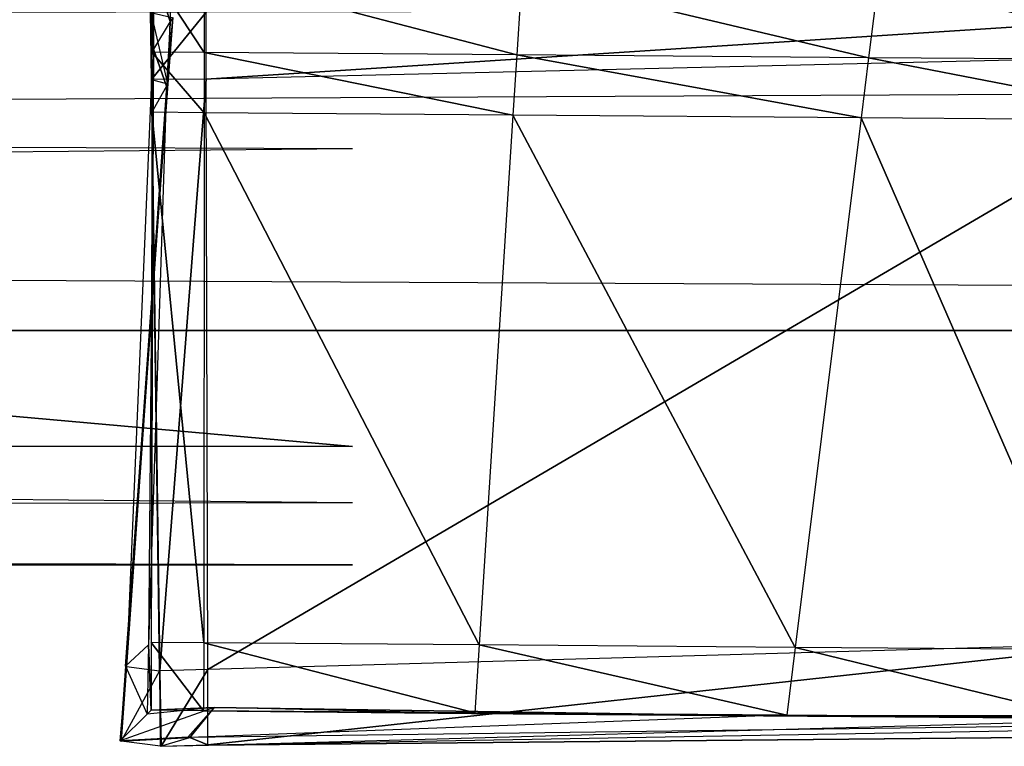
# Model space of a CAD drawing. Extents: x 0 to 0.356, y -0.372 to 0.
# Tile 19 of 32: x 0.28799 to 0.29377, y -0.37244 to -0.36817. Entities that reach past the tile are written whole.
import ezdxf

# ---------------------------------------------------------------- set-up
doc = ezdxf.new("R2010")
doc.units = 0
for name, color, linetype in [('L0_GRIFF_N_A714__2___REPLACEMTF', 7, 'CONTINUOUS'), ('L18_FRONTO_N_A714__0___REPLACEM', 7, 'CONTINUOUS'), ('L19_GRIFFO_N_A714__2___REPLACEM', 7, 'CONTINUOUS'), ('L1_GRIFF_N_A714__1___REPLACEMTF', 7, 'CONTINUOUS'), ('L20_GRIFFO_N_A714__1___REPLACEM', 7, 'CONTINUOUS'), ('L3_FRONTU_N_A714__0___REPLACEMT', 7, 'CONTINUOUS')]:
    doc.layers.add(name, color=color, linetype=linetype)

msp = doc.modelspace()

# ---------------------------------------------------------------- linework, layer by layer
at = {"layer": 'L0_GRIFF_N_A714__2___REPLACEMTF', "color": 254}
for points, invisible_edges in [([(0.288776, -0.367882, 0.490985), (0.288875, -0.368184, 0.494617), (0.288874, -0.367722, 0.494459), (0.288776, -0.367882, 0.490985)], 14), ([(0.288889, -0.368162, 0.495079), (0.288874, -0.367722, 0.494459), (0.288875, -0.368184, 0.494617), (0.288889, -0.368162, 0.495079)], 13), ([(0.288766, -0.367898, 0.490629), (0.288776, -0.368347, 0.491153), (0.288776, -0.367882, 0.490985), (0.288766, -0.367898, 0.490629)], 14), ([(0.288776, -0.368347, 0.491153), (0.288766, -0.367898, 0.490629), (0.288766, -0.368364, 0.4908), (0.288776, -0.368347, 0.491153)], 13), ([(0.288766, -0.367898, 0.490629), (0.289073, -0.368366, 0.490836), (0.288766, -0.368364, 0.4908), (0.288766, -0.367898, 0.490629)], 13), ([(0.289073, -0.368366, 0.490836), (0.288766, -0.367898, 0.490629), (0.289073, -0.3679, 0.490665), (0.289073, -0.368366, 0.490836)], 14), ([(0.288875, -0.368184, 0.494617), (0.288776, -0.367882, 0.490985), (0.288776, -0.368347, 0.491153), (0.288875, -0.368184, 0.494617)], 13), ([(0.289073, -0.3679, 0.490665), (0.290909, -0.36838, 0.491049), (0.289073, -0.368366, 0.490836), (0.289073, -0.3679, 0.490665)], 13), ([(0.290909, -0.36838, 0.491049), (0.289073, -0.3679, 0.490665), (0.290939, -0.367915, 0.490881), (0.290909, -0.36838, 0.491049)], 14), ([(0.290939, -0.367915, 0.490881), (0.292975, -0.368398, 0.491624), (0.290909, -0.36838, 0.491049), (0.290939, -0.367915, 0.490881)], 13), ([(0.292975, -0.368398, 0.491624), (0.290939, -0.367915, 0.490881), (0.293033, -0.367932, 0.491464), (0.292975, -0.368398, 0.491624)], 14), ([(0.293033, -0.367932, 0.491464), (0.294922, -0.368411, 0.492505), (0.292975, -0.368398, 0.491624), (0.293033, -0.367932, 0.491464)], 13), ([(0.294922, -0.368411, 0.492505), (0.293033, -0.367932, 0.491464), (0.295006, -0.367946, 0.492357), (0.294922, -0.368411, 0.492505)], 14), ([(0.288764, -0.368525, 0.517014), (0.289085, -0.36813, 0.517014), (0.288758, -0.36813, 0.517014), (0.288764, -0.368525, 0.517014)], 13), ([(0.28876, -0.368131, 0.516696), (0.288764, -0.368525, 0.517014), (0.288758, -0.36813, 0.517014), (0.28876, -0.368131, 0.516696)], 14), ([(0.28876, -0.368131, 0.516696), (0.288885, -0.368161, 0.495662), (0.288858, -0.36855, 0.495671), (0.28876, -0.368131, 0.516696)], 14), ([(0.28876, -0.368131, 0.516696), (0.288858, -0.36855, 0.495671), (0.288765, -0.368526, 0.516695), (0.28876, -0.368131, 0.516696)], 14), ([(0.288764, -0.368525, 0.517014), (0.28876, -0.368131, 0.516696), (0.288765, -0.368526, 0.516695), (0.288764, -0.368525, 0.517014)], 13), ([(0.289085, -0.36813, 0.517014), (0.288764, -0.368525, 0.517014), (0.289086, -0.368524, 0.517014), (0.289085, -0.36813, 0.517014)], 14), ([(0.289086, -0.368524, 0.517014), (0.295321, -0.36812, 0.517014), (0.289085, -0.36813, 0.517014), (0.289086, -0.368524, 0.517014)], 13), ([(0.295321, -0.36812, 0.517014), (0.289086, -0.368524, 0.517014), (0.295257, -0.368377, 0.517014), (0.295321, -0.36812, 0.517014)], 14), ([(0.288776, -0.368347, 0.491153), (0.288853, -0.368564, 0.494752), (0.288875, -0.368184, 0.494617), (0.288776, -0.368347, 0.491153)], 14), ([(0.28886, -0.368551, 0.495088), (0.288875, -0.368184, 0.494617), (0.288853, -0.368564, 0.494752), (0.28886, -0.368551, 0.495088)], 13), ([(0.288889, -0.368162, 0.495079), (0.288858, -0.36855, 0.495671), (0.288885, -0.368161, 0.495662), (0.288889, -0.368162, 0.495079)], 14), ([(0.288858, -0.36855, 0.495671), (0.288889, -0.368162, 0.495079), (0.28886, -0.368551, 0.495088), (0.288858, -0.36855, 0.495671)], 13), ([(0.288875, -0.368184, 0.494617), (0.28886, -0.368551, 0.495088), (0.288889, -0.368162, 0.495079), (0.288875, -0.368184, 0.494617)], 14), ([(0.288766, -0.368364, 0.4908), (0.288774, -0.368704, 0.491281), (0.288776, -0.368347, 0.491153), (0.288766, -0.368364, 0.4908)], 14), ([(0.288774, -0.368704, 0.491281), (0.288766, -0.368364, 0.4908), (0.288766, -0.368718, 0.49093), (0.288774, -0.368704, 0.491281)], 13), ([(0.288766, -0.368364, 0.4908), (0.289073, -0.36872, 0.490966), (0.288766, -0.368718, 0.49093), (0.288766, -0.368364, 0.4908)], 13), ([(0.289073, -0.36872, 0.490966), (0.288766, -0.368364, 0.4908), (0.289073, -0.368366, 0.490836), (0.289073, -0.36872, 0.490966)], 14), ([(0.288853, -0.368564, 0.494752), (0.288776, -0.368347, 0.491153), (0.288774, -0.368704, 0.491281), (0.288853, -0.368564, 0.494752)], 13), ([(0.289073, -0.368366, 0.490836), (0.290886, -0.368734, 0.491176), (0.289073, -0.36872, 0.490966), (0.289073, -0.368366, 0.490836)], 13), ([(0.290886, -0.368734, 0.491176), (0.289073, -0.368366, 0.490836), (0.290909, -0.36838, 0.491049), (0.290886, -0.368734, 0.491176)], 14), ([(0.289095, -0.371989, 0.517014), (0.295257, -0.368377, 0.517014), (0.289086, -0.368524, 0.517014), (0.289095, -0.371989, 0.517014)], 13), ([(0.295257, -0.368377, 0.517014), (0.289095, -0.371989, 0.517014), (0.29454, -0.371838, 0.517014), (0.295257, -0.368377, 0.517014)], 14), ([(0.290909, -0.36838, 0.491049), (0.292931, -0.368751, 0.491745), (0.290886, -0.368734, 0.491176), (0.290909, -0.36838, 0.491049)], 13), ([(0.292931, -0.368751, 0.491745), (0.290909, -0.36838, 0.491049), (0.292975, -0.368398, 0.491624), (0.292931, -0.368751, 0.491745)], 14), ([(0.292975, -0.368398, 0.491624), (0.294858, -0.368765, 0.492617), (0.292931, -0.368751, 0.491745), (0.292975, -0.368398, 0.491624)], 13), ([(0.294858, -0.368765, 0.492617), (0.292975, -0.368398, 0.491624), (0.294922, -0.368411, 0.492505), (0.294858, -0.368765, 0.492617)], 14), ([(0.288765, -0.368526, 0.516695), (0.288858, -0.36855, 0.495671), (0.288617, -0.371972, 0.495673), (0.288765, -0.368526, 0.516695)], 14), ([(0.288765, -0.368526, 0.516695), (0.288617, -0.371972, 0.495673), (0.288811, -0.371997, 0.516678), (0.288765, -0.368526, 0.516695)], 14), ([(0.288814, -0.371997, 0.517014), (0.289086, -0.368524, 0.517014), (0.288764, -0.368525, 0.517014), (0.288814, -0.371997, 0.517014)], 13), ([(0.288764, -0.368525, 0.517014), (0.288811, -0.371997, 0.516678), (0.288814, -0.371997, 0.517014), (0.288764, -0.368525, 0.517014)], 13), ([(0.288811, -0.371997, 0.516678), (0.288764, -0.368525, 0.517014), (0.288765, -0.368526, 0.516695), (0.288811, -0.371997, 0.516678)], 14), ([(0.289086, -0.368524, 0.517014), (0.288814, -0.371997, 0.517014), (0.289095, -0.371989, 0.517014), (0.289086, -0.368524, 0.517014)], 14), ([(0.288858, -0.36855, 0.495671), (0.288612, -0.371971, 0.495175), (0.288617, -0.371972, 0.495673), (0.288858, -0.36855, 0.495671)], 13), ([(0.288612, -0.371971, 0.495175), (0.288858, -0.36855, 0.495671), (0.28886, -0.368551, 0.495088), (0.288612, -0.371971, 0.495175)], 14), ([(0.28886, -0.368551, 0.495088), (0.288853, -0.368564, 0.494752), (0.288612, -0.371971, 0.495175), (0.28886, -0.368551, 0.495088)], 14), ([(0.288853, -0.368564, 0.494752), (0.288747, -0.371846, 0.492412), (0.288612, -0.371971, 0.495175), (0.288853, -0.368564, 0.494752)], 14), ([(0.288853, -0.368564, 0.494752), (0.288774, -0.368704, 0.491281), (0.288747, -0.371846, 0.492412), (0.288853, -0.368564, 0.494752)], 14), ([(0.288774, -0.368704, 0.491281), (0.288763, -0.371831, 0.492073), (0.288747, -0.371846, 0.492412), (0.288774, -0.368704, 0.491281)], 14), ([(0.288774, -0.368704, 0.491281), (0.288766, -0.368718, 0.49093), (0.288763, -0.371831, 0.492073), (0.288774, -0.368704, 0.491281)], 14), ([(0.288766, -0.368718, 0.49093), (0.289071, -0.371833, 0.492109), (0.288763, -0.371831, 0.492073), (0.288766, -0.368718, 0.49093)], 13), ([(0.289071, -0.371833, 0.492109), (0.288766, -0.368718, 0.49093), (0.289073, -0.36872, 0.490966), (0.289071, -0.371833, 0.492109)], 14), ([(0.289073, -0.36872, 0.490966), (0.290689, -0.371846, 0.492297), (0.289071, -0.371833, 0.492109), (0.289073, -0.36872, 0.490966)], 13), ([(0.290689, -0.371846, 0.492297), (0.289073, -0.36872, 0.490966), (0.290886, -0.368734, 0.491176), (0.290689, -0.371846, 0.492297)], 14), ([(0.290886, -0.368734, 0.491176), (0.292545, -0.371861, 0.492813), (0.290689, -0.371846, 0.492297), (0.290886, -0.368734, 0.491176)], 13), ([(0.292545, -0.371861, 0.492813), (0.290886, -0.368734, 0.491176), (0.292931, -0.368751, 0.491745), (0.292545, -0.371861, 0.492813)], 14), ([(0.292931, -0.368751, 0.491745), (0.294294, -0.371874, 0.493604), (0.292545, -0.371861, 0.492813), (0.292931, -0.368751, 0.491745)], 13), ([(0.294294, -0.371874, 0.493604), (0.292931, -0.368751, 0.491745), (0.294858, -0.368765, 0.492617), (0.294294, -0.371874, 0.493604)], 14), ([(0.288763, -0.372229, 0.492219), (0.288747, -0.371846, 0.492412), (0.288763, -0.371831, 0.492073), (0.288763, -0.372229, 0.492219)], 14), ([(0.288763, -0.371831, 0.492073), (0.28907, -0.372232, 0.492255), (0.288763, -0.372229, 0.492219), (0.288763, -0.371831, 0.492073)], 13), ([(0.28907, -0.372232, 0.492255), (0.288763, -0.371831, 0.492073), (0.289071, -0.371833, 0.492109), (0.28907, -0.372232, 0.492255)], 14), ([(0.289071, -0.371833, 0.492109), (0.290663, -0.372244, 0.49244), (0.28907, -0.372232, 0.492255), (0.289071, -0.371833, 0.492109)], 13), ([(0.290663, -0.372244, 0.49244), (0.289071, -0.371833, 0.492109), (0.290689, -0.371846, 0.492297), (0.290663, -0.372244, 0.49244)], 14), ([(0.289095, -0.372433, 0.517014), (0.29454, -0.371838, 0.517014), (0.289095, -0.371989, 0.517014), (0.289095, -0.372433, 0.517014)], 13), ([(0.29454, -0.371838, 0.517014), (0.289095, -0.372433, 0.517014), (0.294459, -0.372265, 0.517014), (0.29454, -0.371838, 0.517014)], 14), ([(0.288747, -0.371846, 0.492412), (0.28874, -0.372252, 0.492593), (0.288612, -0.371971, 0.495175), (0.288747, -0.371846, 0.492412)], 14), ([(0.288747, -0.371846, 0.492412), (0.288763, -0.372229, 0.492219), (0.28874, -0.372252, 0.492593), (0.288747, -0.371846, 0.492412)], 13), ([(0.290689, -0.371846, 0.492297), (0.292495, -0.372259, 0.49295), (0.290663, -0.372244, 0.49244), (0.290689, -0.371846, 0.492297)], 13), ([(0.292495, -0.372259, 0.49295), (0.290689, -0.371846, 0.492297), (0.292545, -0.371861, 0.492813), (0.292495, -0.372259, 0.49295)], 14), ([(0.292545, -0.371861, 0.492813), (0.294222, -0.372272, 0.493731), (0.292495, -0.372259, 0.49295), (0.292545, -0.371861, 0.492813)], 13), ([(0.294222, -0.372272, 0.493731), (0.292545, -0.371861, 0.492813), (0.294294, -0.371874, 0.493604), (0.294222, -0.372272, 0.493731)], 14), ([(0.28858, -0.372409, 0.495186), (0.288617, -0.371972, 0.495673), (0.288612, -0.371971, 0.495175), (0.28858, -0.372409, 0.495186)], 14), ([(0.288612, -0.371971, 0.495175), (0.28874, -0.372252, 0.492593), (0.28858, -0.372409, 0.495186), (0.288612, -0.371971, 0.495175)], 14), ([(0.288617, -0.371972, 0.495673), (0.28858, -0.372409, 0.495186), (0.288586, -0.37241, 0.495684), (0.288617, -0.371972, 0.495673)], 13), ([(0.288617, -0.371972, 0.495673), (0.288586, -0.37241, 0.495684), (0.288811, -0.371997, 0.516678), (0.288617, -0.371972, 0.495673)], 14), ([(0.288811, -0.371997, 0.516678), (0.288586, -0.37241, 0.495684), (0.288817, -0.372441, 0.516677), (0.288811, -0.371997, 0.516678)], 14), ([(0.288817, -0.372441, 0.516677), (0.288814, -0.371997, 0.517014), (0.288811, -0.371997, 0.516678), (0.288817, -0.372441, 0.516677)], 14), ([(0.288821, -0.372441, 0.517014), (0.289095, -0.371989, 0.517014), (0.288814, -0.371997, 0.517014), (0.288821, -0.372441, 0.517014)], 13), ([(0.288814, -0.371997, 0.517014), (0.288817, -0.372441, 0.516677), (0.288821, -0.372441, 0.517014), (0.288814, -0.371997, 0.517014)], 13), ([(0.289095, -0.371989, 0.517014), (0.288821, -0.372441, 0.517014), (0.289095, -0.372433, 0.517014), (0.289095, -0.371989, 0.517014)], 14), ([(0.288978, -0.372388, 0.495197), (0.28858, -0.372409, 0.495186), (0.289133, -0.372214, 0.492663), (0.288978, -0.372388, 0.495197)], 14), ([(0.28858, -0.372409, 0.495186), (0.28874, -0.372252, 0.492593), (0.289133, -0.372214, 0.492663), (0.28858, -0.372409, 0.495186)], 14), ([(0.289133, -0.372214, 0.492663), (0.28874, -0.372252, 0.492593), (0.288763, -0.372229, 0.492219), (0.289133, -0.372214, 0.492663)], 14), ([(0.289133, -0.372214, 0.492663), (0.288763, -0.372229, 0.492219), (0.28907, -0.372232, 0.492255), (0.289133, -0.372214, 0.492663)], 14), ([(0.28899, -0.372389, 0.495694), (0.288978, -0.372388, 0.495197), (0.289133, -0.372214, 0.492663), (0.28899, -0.372389, 0.495694)], 14), ([(0.28899, -0.372389, 0.495694), (0.289133, -0.372214, 0.492663), (0.292359, -0.372262, 0.493325), (0.28899, -0.372389, 0.495694)], 14), ([(0.290644, -0.372248, 0.492839), (0.289133, -0.372214, 0.492663), (0.28907, -0.372232, 0.492255), (0.290644, -0.372248, 0.492839)], 14), ([(0.290644, -0.372248, 0.492839), (0.28907, -0.372232, 0.492255), (0.290663, -0.372244, 0.49244), (0.290644, -0.372248, 0.492839)], 14), ([(0.292359, -0.372262, 0.493325), (0.289133, -0.372214, 0.492663), (0.290644, -0.372248, 0.492839), (0.292359, -0.372262, 0.493325)], 14), ([(0.292495, -0.372259, 0.49295), (0.290644, -0.372248, 0.492839), (0.290663, -0.372244, 0.49244), (0.292495, -0.372259, 0.49295)], 13), ([(0.2891, -0.372435, 0.516677), (0.28899, -0.372389, 0.495694), (0.29938, -0.372253, 0.503234), (0.2891, -0.372435, 0.516677)], 14), ([(0.29938, -0.372253, 0.503234), (0.28899, -0.372389, 0.495694), (0.292359, -0.372262, 0.493325), (0.29938, -0.372253, 0.503234)], 14), ([(0.289095, -0.372433, 0.517014), (0.2891, -0.372435, 0.516677), (0.295462, -0.372257, 0.517014), (0.289095, -0.372433, 0.517014)], 14), ([(0.29916, -0.372344, 0.516708), (0.2891, -0.372435, 0.516677), (0.29938, -0.372253, 0.503234), (0.29916, -0.372344, 0.516708)], 14), ([(0.299151, -0.372341, 0.517014), (0.295462, -0.372257, 0.517014), (0.2891, -0.372435, 0.516677), (0.299151, -0.372341, 0.517014)], 14), ([(0.290644, -0.372248, 0.492839), (0.292495, -0.372259, 0.49295), (0.292359, -0.372262, 0.493325), (0.290644, -0.372248, 0.492839)], 14), ([(0.29938, -0.372253, 0.503234), (0.292359, -0.372262, 0.493325), (0.296841, -0.372275, 0.496438), (0.29938, -0.372253, 0.503234)], 14), ([(0.294222, -0.372272, 0.493731), (0.292359, -0.372262, 0.493325), (0.292495, -0.372259, 0.49295), (0.294222, -0.372272, 0.493731)], 13), ([(0.292359, -0.372262, 0.493325), (0.294222, -0.372272, 0.493731), (0.294024, -0.372275, 0.494078), (0.292359, -0.372262, 0.493325)], 14), ([(0.296841, -0.372275, 0.496438), (0.292359, -0.372262, 0.493325), (0.294024, -0.372275, 0.494078), (0.296841, -0.372275, 0.496438)], 14), ([(0.299151, -0.372341, 0.517014), (0.2891, -0.372435, 0.516677), (0.29916, -0.372344, 0.516708), (0.299151, -0.372341, 0.517014)], 14), ([(0.288978, -0.372388, 0.495197), (0.288586, -0.37241, 0.495684), (0.28858, -0.372409, 0.495186), (0.288978, -0.372388, 0.495197)], 13), ([(0.288586, -0.37241, 0.495684), (0.288978, -0.372388, 0.495197), (0.28899, -0.372389, 0.495694), (0.288586, -0.37241, 0.495684)], 14), ([(0.28899, -0.372389, 0.495694), (0.288817, -0.372441, 0.516677), (0.288586, -0.37241, 0.495684), (0.28899, -0.372389, 0.495694)], 13), ([(0.288817, -0.372441, 0.516677), (0.28899, -0.372389, 0.495694), (0.2891, -0.372435, 0.516677), (0.288817, -0.372441, 0.516677)], 14), ([(0.2891, -0.372435, 0.516677), (0.288821, -0.372441, 0.517014), (0.288817, -0.372441, 0.516677), (0.2891, -0.372435, 0.516677)], 13), ([(0.288821, -0.372441, 0.517014), (0.2891, -0.372435, 0.516677), (0.289095, -0.372433, 0.517014), (0.288821, -0.372441, 0.517014)], 14)]:
    msp.add_3dface(points, dxfattribs=dict(at, invisible_edges=invisible_edges))
at = {"layer": 'L18_FRONTO_N_A714__0___REPLACEM', "color": 8}
for points, invisible_edges in [([(0.349193, -0.368345, 0.856), (0.006722, -0.352928, 0.856), (0.006722, -0.368345, 0.856), (0.349193, -0.368345, 0.856)], 13), ([(0.006722, -0.352928, 0.856), (0.349193, -0.368345, 0.856), (0.349193, -0.352928, 0.856), (0.006722, -0.352928, 0.856)], 14), ([(0.349193, -0.37, 0.856), (0.006722, -0.368345, 0.856), (0.006722, -0.37, 0.856), (0.349193, -0.37, 0.856)], 13), ([(0.006722, -0.368345, 0.856), (0.349193, -0.37, 0.856), (0.349193, -0.368345, 0.856), (0.006722, -0.368345, 0.856)], 14), ([(0.006722, -0.37, 0.85429), (0.066, -0.37, 0.543), (0.349193, -0.37, 0.85429), (0.006722, -0.37, 0.85429)], 15), ([(0.349193, -0.37, 0.856), (0.006722, -0.37, 0.85429), (0.349193, -0.37, 0.85429), (0.349193, -0.37, 0.856)], 13), ([(0.006722, -0.37, 0.85429), (0.349193, -0.37, 0.856), (0.006722, -0.37, 0.856), (0.006722, -0.37, 0.85429)], 14), ([(0.29, -0.37, 0.543), (0.349193, -0.37, 0.85429), (0.066, -0.37, 0.543), (0.29, -0.37, 0.543)], 13), ([(0.291951, -0.37, 0.542808), (0.349193, -0.37, 0.85429), (0.29, -0.37, 0.543), (0.291951, -0.37, 0.542808)], 10), ([(0.293827, -0.37, 0.542239), (0.349193, -0.37, 0.85429), (0.291951, -0.37, 0.542808), (0.293827, -0.37, 0.542239)], 13)]:
    msp.add_3dface(points, dxfattribs=dict(at, invisible_edges=invisible_edges))
at = {"layer": 'L19_GRIFFO_N_A714__2___REPLACEM', "color": 254}
for points, invisible_edges in [([(0.288875, -0.368184, 0.542383), (0.288776, -0.367882, 0.546015), (0.288874, -0.367722, 0.542541), (0.288875, -0.368184, 0.542383)], 14), ([(0.288874, -0.367722, 0.542541), (0.288889, -0.368162, 0.541922), (0.288875, -0.368184, 0.542383), (0.288874, -0.367722, 0.542541)], 13), ([(0.288776, -0.368347, 0.545847), (0.288766, -0.367898, 0.546371), (0.288776, -0.367882, 0.546015), (0.288776, -0.368347, 0.545847)], 14), ([(0.288766, -0.367898, 0.546371), (0.288776, -0.368347, 0.545847), (0.288766, -0.368364, 0.5462), (0.288766, -0.367898, 0.546371)], 13), ([(0.289073, -0.368366, 0.546164), (0.288766, -0.367898, 0.546371), (0.288766, -0.368364, 0.5462), (0.289073, -0.368366, 0.546164)], 13), ([(0.288766, -0.367898, 0.546371), (0.289073, -0.368366, 0.546164), (0.289073, -0.3679, 0.546335), (0.288766, -0.367898, 0.546371)], 14), ([(0.288776, -0.367882, 0.546015), (0.288875, -0.368184, 0.542383), (0.288776, -0.368347, 0.545847), (0.288776, -0.367882, 0.546015)], 13), ([(0.290909, -0.36838, 0.545951), (0.289073, -0.3679, 0.546335), (0.289073, -0.368366, 0.546164), (0.290909, -0.36838, 0.545951)], 13), ([(0.289073, -0.3679, 0.546335), (0.290909, -0.36838, 0.545951), (0.290939, -0.367915, 0.546119), (0.289073, -0.3679, 0.546335)], 14), ([(0.292975, -0.368398, 0.545376), (0.290939, -0.367915, 0.546119), (0.290909, -0.36838, 0.545951), (0.292975, -0.368398, 0.545376)], 13), ([(0.290939, -0.367915, 0.546119), (0.292975, -0.368398, 0.545376), (0.293033, -0.367932, 0.545536), (0.290939, -0.367915, 0.546119)], 14), ([(0.294922, -0.368411, 0.544496), (0.293033, -0.367932, 0.545536), (0.292975, -0.368398, 0.545376), (0.294922, -0.368411, 0.544496)], 13), ([(0.293033, -0.367932, 0.545536), (0.294922, -0.368411, 0.544496), (0.295006, -0.367946, 0.544643), (0.293033, -0.367932, 0.545536)], 14), ([(0.289085, -0.36813, 0.519986), (0.288764, -0.368525, 0.519986), (0.288758, -0.36813, 0.519986), (0.289085, -0.36813, 0.519986)], 13), ([(0.288764, -0.368525, 0.519986), (0.28876, -0.368131, 0.520304), (0.288758, -0.36813, 0.519986), (0.288764, -0.368525, 0.519986)], 14), ([(0.28876, -0.368131, 0.520304), (0.288858, -0.36855, 0.541329), (0.288885, -0.368161, 0.541338), (0.28876, -0.368131, 0.520304)], 14), ([(0.28876, -0.368131, 0.520304), (0.288765, -0.368526, 0.520305), (0.288858, -0.36855, 0.541329), (0.28876, -0.368131, 0.520304)], 14), ([(0.28876, -0.368131, 0.520304), (0.288764, -0.368525, 0.519986), (0.288765, -0.368526, 0.520305), (0.28876, -0.368131, 0.520304)], 13), ([(0.288764, -0.368525, 0.519986), (0.289085, -0.36813, 0.519986), (0.289086, -0.368524, 0.519986), (0.288764, -0.368525, 0.519986)], 14), ([(0.295321, -0.36812, 0.519986), (0.289086, -0.368524, 0.519986), (0.289085, -0.36813, 0.519986), (0.295321, -0.36812, 0.519986)], 13), ([(0.289086, -0.368524, 0.519986), (0.295321, -0.36812, 0.519986), (0.295257, -0.368377, 0.519986), (0.289086, -0.368524, 0.519986)], 14), ([(0.288853, -0.368564, 0.542248), (0.288776, -0.368347, 0.545847), (0.288875, -0.368184, 0.542383), (0.288853, -0.368564, 0.542248)], 14), ([(0.288875, -0.368184, 0.542383), (0.28886, -0.368551, 0.541912), (0.288853, -0.368564, 0.542248), (0.288875, -0.368184, 0.542383)], 13), ([(0.288858, -0.36855, 0.541329), (0.288889, -0.368162, 0.541922), (0.288885, -0.368161, 0.541338), (0.288858, -0.36855, 0.541329)], 14), ([(0.288889, -0.368162, 0.541922), (0.288858, -0.36855, 0.541329), (0.28886, -0.368551, 0.541912), (0.288889, -0.368162, 0.541922)], 13), ([(0.28886, -0.368551, 0.541912), (0.288875, -0.368184, 0.542383), (0.288889, -0.368162, 0.541922), (0.28886, -0.368551, 0.541912)], 14), ([(0.288774, -0.368704, 0.545719), (0.288766, -0.368364, 0.5462), (0.288776, -0.368347, 0.545847), (0.288774, -0.368704, 0.545719)], 14), ([(0.288766, -0.368364, 0.5462), (0.288774, -0.368704, 0.545719), (0.288766, -0.368718, 0.54607), (0.288766, -0.368364, 0.5462)], 13), ([(0.289073, -0.36872, 0.546034), (0.288766, -0.368364, 0.5462), (0.288766, -0.368718, 0.54607), (0.289073, -0.36872, 0.546034)], 13), ([(0.288766, -0.368364, 0.5462), (0.289073, -0.36872, 0.546034), (0.289073, -0.368366, 0.546164), (0.288766, -0.368364, 0.5462)], 14), ([(0.288776, -0.368347, 0.545847), (0.288853, -0.368564, 0.542248), (0.288774, -0.368704, 0.545719), (0.288776, -0.368347, 0.545847)], 13), ([(0.290886, -0.368734, 0.545824), (0.289073, -0.368366, 0.546164), (0.289073, -0.36872, 0.546034), (0.290886, -0.368734, 0.545824)], 13), ([(0.289073, -0.368366, 0.546164), (0.290886, -0.368734, 0.545824), (0.290909, -0.36838, 0.545951), (0.289073, -0.368366, 0.546164)], 14), ([(0.295257, -0.368377, 0.519986), (0.289095, -0.371989, 0.519986), (0.289086, -0.368524, 0.519986), (0.295257, -0.368377, 0.519986)], 13), ([(0.289095, -0.371989, 0.519986), (0.295257, -0.368377, 0.519986), (0.29454, -0.371838, 0.519986), (0.289095, -0.371989, 0.519986)], 14), ([(0.292931, -0.368751, 0.545255), (0.290909, -0.36838, 0.545951), (0.290886, -0.368734, 0.545824), (0.292931, -0.368751, 0.545255)], 13), ([(0.290909, -0.36838, 0.545951), (0.292931, -0.368751, 0.545255), (0.292975, -0.368398, 0.545376), (0.290909, -0.36838, 0.545951)], 14), ([(0.294858, -0.368765, 0.544383), (0.292975, -0.368398, 0.545376), (0.292931, -0.368751, 0.545255), (0.294858, -0.368765, 0.544383)], 13), ([(0.292975, -0.368398, 0.545376), (0.294858, -0.368765, 0.544383), (0.294922, -0.368411, 0.544496), (0.292975, -0.368398, 0.545376)], 14), ([(0.288765, -0.368526, 0.520305), (0.288617, -0.371972, 0.541327), (0.288858, -0.36855, 0.541329), (0.288765, -0.368526, 0.520305)], 14), ([(0.288765, -0.368526, 0.520305), (0.288811, -0.371997, 0.520322), (0.288617, -0.371972, 0.541327), (0.288765, -0.368526, 0.520305)], 14), ([(0.289086, -0.368524, 0.519986), (0.288814, -0.371997, 0.519986), (0.288764, -0.368525, 0.519986), (0.289086, -0.368524, 0.519986)], 13), ([(0.288811, -0.371997, 0.520322), (0.288764, -0.368525, 0.519986), (0.288814, -0.371997, 0.519986), (0.288811, -0.371997, 0.520322)], 13), ([(0.288764, -0.368525, 0.519986), (0.288811, -0.371997, 0.520322), (0.288765, -0.368526, 0.520305), (0.288764, -0.368525, 0.519986)], 14), ([(0.288814, -0.371997, 0.519986), (0.289086, -0.368524, 0.519986), (0.289095, -0.371989, 0.519986), (0.288814, -0.371997, 0.519986)], 14), ([(0.288612, -0.371971, 0.541825), (0.288858, -0.36855, 0.541329), (0.288617, -0.371972, 0.541327), (0.288612, -0.371971, 0.541825)], 13), ([(0.288858, -0.36855, 0.541329), (0.288612, -0.371971, 0.541825), (0.28886, -0.368551, 0.541912), (0.288858, -0.36855, 0.541329)], 14), ([(0.28886, -0.368551, 0.541912), (0.288612, -0.371971, 0.541825), (0.288853, -0.368564, 0.542248), (0.28886, -0.368551, 0.541912)], 14), ([(0.288853, -0.368564, 0.542248), (0.288612, -0.371971, 0.541825), (0.288747, -0.371846, 0.544588), (0.288853, -0.368564, 0.542248)], 14), ([(0.288853, -0.368564, 0.542248), (0.288747, -0.371846, 0.544588), (0.288774, -0.368704, 0.545719), (0.288853, -0.368564, 0.542248)], 14), ([(0.288774, -0.368704, 0.545719), (0.288747, -0.371846, 0.544588), (0.288763, -0.371831, 0.544927), (0.288774, -0.368704, 0.545719)], 14), ([(0.288774, -0.368704, 0.545719), (0.288763, -0.371831, 0.544927), (0.288766, -0.368718, 0.54607), (0.288774, -0.368704, 0.545719)], 14), ([(0.289071, -0.371833, 0.544891), (0.288766, -0.368718, 0.54607), (0.288763, -0.371831, 0.544927), (0.289071, -0.371833, 0.544891)], 13), ([(0.288766, -0.368718, 0.54607), (0.289071, -0.371833, 0.544891), (0.289073, -0.36872, 0.546034), (0.288766, -0.368718, 0.54607)], 14), ([(0.290689, -0.371846, 0.544703), (0.289073, -0.36872, 0.546034), (0.289071, -0.371833, 0.544891), (0.290689, -0.371846, 0.544703)], 13), ([(0.289073, -0.36872, 0.546034), (0.290689, -0.371846, 0.544703), (0.290886, -0.368734, 0.545824), (0.289073, -0.36872, 0.546034)], 14), ([(0.292545, -0.371861, 0.544187), (0.290886, -0.368734, 0.545824), (0.290689, -0.371846, 0.544703), (0.292545, -0.371861, 0.544187)], 13), ([(0.290886, -0.368734, 0.545824), (0.292545, -0.371861, 0.544187), (0.292931, -0.368751, 0.545255), (0.290886, -0.368734, 0.545824)], 14), ([(0.294294, -0.371874, 0.543396), (0.292931, -0.368751, 0.545255), (0.292545, -0.371861, 0.544187), (0.294294, -0.371874, 0.543396)], 13), ([(0.292931, -0.368751, 0.545255), (0.294294, -0.371874, 0.543396), (0.294858, -0.368765, 0.544383), (0.292931, -0.368751, 0.545255)], 14), ([(0.288747, -0.371846, 0.544588), (0.288763, -0.372229, 0.544781), (0.288763, -0.371831, 0.544927), (0.288747, -0.371846, 0.544588)], 14), ([(0.28907, -0.372232, 0.544745), (0.288763, -0.371831, 0.544927), (0.288763, -0.372229, 0.544781), (0.28907, -0.372232, 0.544745)], 13), ([(0.288763, -0.371831, 0.544927), (0.28907, -0.372232, 0.544745), (0.289071, -0.371833, 0.544891), (0.288763, -0.371831, 0.544927)], 14), ([(0.290663, -0.372244, 0.54456), (0.289071, -0.371833, 0.544891), (0.28907, -0.372232, 0.544745), (0.290663, -0.372244, 0.54456)], 13), ([(0.289071, -0.371833, 0.544891), (0.290663, -0.372244, 0.54456), (0.290689, -0.371846, 0.544703), (0.289071, -0.371833, 0.544891)], 14), ([(0.29454, -0.371838, 0.519986), (0.289095, -0.372433, 0.519986), (0.289095, -0.371989, 0.519986), (0.29454, -0.371838, 0.519986)], 13), ([(0.289095, -0.372433, 0.519986), (0.29454, -0.371838, 0.519986), (0.294459, -0.372265, 0.519986), (0.289095, -0.372433, 0.519986)], 14), ([(0.288747, -0.371846, 0.544588), (0.288612, -0.371971, 0.541825), (0.28874, -0.372252, 0.544408), (0.288747, -0.371846, 0.544588)], 14), ([(0.288763, -0.372229, 0.544781), (0.288747, -0.371846, 0.544588), (0.28874, -0.372252, 0.544408), (0.288763, -0.372229, 0.544781)], 13), ([(0.292495, -0.372259, 0.54405), (0.290689, -0.371846, 0.544703), (0.290663, -0.372244, 0.54456), (0.292495, -0.372259, 0.54405)], 13), ([(0.290689, -0.371846, 0.544703), (0.292495, -0.372259, 0.54405), (0.292545, -0.371861, 0.544187), (0.290689, -0.371846, 0.544703)], 14), ([(0.294222, -0.372272, 0.543269), (0.292545, -0.371861, 0.544187), (0.292495, -0.372259, 0.54405), (0.294222, -0.372272, 0.543269)], 13), ([(0.292545, -0.371861, 0.544187), (0.294222, -0.372272, 0.543269), (0.294294, -0.371874, 0.543396), (0.292545, -0.371861, 0.544187)], 14), ([(0.288617, -0.371972, 0.541327), (0.28858, -0.372409, 0.541814), (0.288612, -0.371971, 0.541825), (0.288617, -0.371972, 0.541327)], 14), ([(0.288612, -0.371971, 0.541825), (0.28858, -0.372409, 0.541814), (0.28874, -0.372252, 0.544408), (0.288612, -0.371971, 0.541825)], 14), ([(0.28858, -0.372409, 0.541814), (0.288617, -0.371972, 0.541327), (0.288586, -0.37241, 0.541316), (0.28858, -0.372409, 0.541814)], 13), ([(0.288617, -0.371972, 0.541327), (0.288811, -0.371997, 0.520322), (0.288586, -0.37241, 0.541316), (0.288617, -0.371972, 0.541327)], 14), ([(0.288811, -0.371997, 0.520322), (0.288817, -0.372441, 0.520323), (0.288586, -0.37241, 0.541316), (0.288811, -0.371997, 0.520322)], 14), ([(0.288814, -0.371997, 0.519986), (0.288817, -0.372441, 0.520323), (0.288811, -0.371997, 0.520322), (0.288814, -0.371997, 0.519986)], 14), ([(0.289095, -0.371989, 0.519986), (0.288821, -0.372441, 0.519986), (0.288814, -0.371997, 0.519986), (0.289095, -0.371989, 0.519986)], 13), ([(0.288817, -0.372441, 0.520323), (0.288814, -0.371997, 0.519986), (0.288821, -0.372441, 0.519986), (0.288817, -0.372441, 0.520323)], 13), ([(0.288821, -0.372441, 0.519986), (0.289095, -0.371989, 0.519986), (0.289095, -0.372433, 0.519986), (0.288821, -0.372441, 0.519986)], 14), ([(0.289133, -0.372214, 0.544337), (0.28858, -0.372409, 0.541814), (0.288978, -0.372388, 0.541803), (0.289133, -0.372214, 0.544337)], 14), ([(0.28874, -0.372252, 0.544408), (0.28858, -0.372409, 0.541814), (0.289133, -0.372214, 0.544337), (0.28874, -0.372252, 0.544408)], 14), ([(0.288763, -0.372229, 0.544781), (0.28874, -0.372252, 0.544408), (0.289133, -0.372214, 0.544337), (0.288763, -0.372229, 0.544781)], 14), ([(0.288763, -0.372229, 0.544781), (0.289133, -0.372214, 0.544337), (0.28907, -0.372232, 0.544745), (0.288763, -0.372229, 0.544781)], 14), ([(0.289133, -0.372214, 0.544337), (0.288978, -0.372388, 0.541803), (0.28899, -0.372389, 0.541306), (0.289133, -0.372214, 0.544337)], 14), ([(0.289133, -0.372214, 0.544337), (0.28899, -0.372389, 0.541306), (0.292359, -0.372262, 0.543675), (0.289133, -0.372214, 0.544337)], 14), ([(0.28907, -0.372232, 0.544745), (0.289133, -0.372214, 0.544337), (0.290644, -0.372248, 0.544161), (0.28907, -0.372232, 0.544745)], 14), ([(0.28907, -0.372232, 0.544745), (0.290644, -0.372248, 0.544161), (0.290663, -0.372244, 0.54456), (0.28907, -0.372232, 0.544745)], 14), ([(0.289133, -0.372214, 0.544337), (0.292359, -0.372262, 0.543675), (0.290644, -0.372248, 0.544161), (0.289133, -0.372214, 0.544337)], 14), ([(0.290644, -0.372248, 0.544161), (0.292495, -0.372259, 0.54405), (0.290663, -0.372244, 0.54456), (0.290644, -0.372248, 0.544161)], 14), ([(0.28899, -0.372389, 0.541306), (0.2891, -0.372435, 0.520323), (0.29938, -0.372253, 0.533766), (0.28899, -0.372389, 0.541306)], 14), ([(0.292359, -0.372262, 0.543675), (0.28899, -0.372389, 0.541306), (0.29938, -0.372253, 0.533766), (0.292359, -0.372262, 0.543675)], 14), ([(0.2891, -0.372435, 0.520323), (0.289095, -0.372433, 0.519986), (0.295462, -0.372257, 0.519986), (0.2891, -0.372435, 0.520323)], 14), ([(0.29938, -0.372253, 0.533766), (0.2891, -0.372435, 0.520323), (0.29916, -0.372344, 0.520292), (0.29938, -0.372253, 0.533766)], 14), ([(0.2891, -0.372435, 0.520323), (0.295462, -0.372257, 0.519986), (0.299151, -0.372341, 0.519986), (0.2891, -0.372435, 0.520323)], 14), ([(0.292495, -0.372259, 0.54405), (0.290644, -0.372248, 0.544161), (0.292359, -0.372262, 0.543675), (0.292495, -0.372259, 0.54405)], 13), ([(0.292359, -0.372262, 0.543675), (0.29938, -0.372253, 0.533766), (0.296841, -0.372275, 0.540562), (0.292359, -0.372262, 0.543675)], 14), ([(0.292359, -0.372262, 0.543675), (0.294222, -0.372272, 0.543269), (0.292495, -0.372259, 0.54405), (0.292359, -0.372262, 0.543675)], 14), ([(0.294222, -0.372272, 0.543269), (0.292359, -0.372262, 0.543675), (0.294024, -0.372275, 0.542922), (0.294222, -0.372272, 0.543269)], 13), ([(0.292359, -0.372262, 0.543675), (0.296841, -0.372275, 0.540562), (0.294024, -0.372275, 0.542922), (0.292359, -0.372262, 0.543675)], 14), ([(0.2891, -0.372435, 0.520323), (0.299151, -0.372341, 0.519986), (0.29916, -0.372344, 0.520292), (0.2891, -0.372435, 0.520323)], 14), ([(0.288586, -0.37241, 0.541316), (0.288978, -0.372388, 0.541803), (0.28858, -0.372409, 0.541814), (0.288586, -0.37241, 0.541316)], 14), ([(0.288978, -0.372388, 0.541803), (0.288586, -0.37241, 0.541316), (0.28899, -0.372389, 0.541306), (0.288978, -0.372388, 0.541803)], 13), ([(0.288817, -0.372441, 0.520323), (0.28899, -0.372389, 0.541306), (0.288586, -0.37241, 0.541316), (0.288817, -0.372441, 0.520323)], 14), ([(0.28899, -0.372389, 0.541306), (0.288817, -0.372441, 0.520323), (0.2891, -0.372435, 0.520323), (0.28899, -0.372389, 0.541306)], 13), ([(0.288821, -0.372441, 0.519986), (0.2891, -0.372435, 0.520323), (0.288817, -0.372441, 0.520323), (0.288821, -0.372441, 0.519986)], 14), ([(0.2891, -0.372435, 0.520323), (0.288821, -0.372441, 0.519986), (0.289095, -0.372433, 0.519986), (0.2891, -0.372435, 0.520323)], 13)]:
    msp.add_3dface(points, dxfattribs=dict(at, invisible_edges=invisible_edges))
at = {"layer": 'L1_GRIFF_N_A714__1___REPLACEMTF', "color": 254}
for points, invisible_edges in [([(0.064828, -0.35049, 0.485178), (0.289945, -0.370681, 0.492543), (0.064811, -0.370681, 0.492543), (0.064828, -0.35049, 0.485178)], 13), ([(0.289945, -0.370681, 0.492543), (0.064828, -0.35049, 0.485178), (0.289961, -0.35049, 0.485178), (0.289945, -0.370681, 0.492543)], 14), ([(0.289944, -0.368931, 0.496666), (0.064811, -0.368123, 0.496633), (0.064811, -0.368931, 0.496666), (0.289944, -0.368931, 0.496666)], 13), ([(0.064811, -0.368123, 0.496633), (0.289944, -0.368931, 0.496666), (0.289944, -0.368123, 0.496633), (0.064811, -0.368123, 0.496633)], 14), ([(0.289944, -0.371009, 0.496748), (0.064811, -0.368931, 0.496666), (0.064811, -0.371009, 0.496748), (0.289944, -0.371009, 0.496748)], 13), ([(0.064811, -0.368931, 0.496666), (0.289944, -0.371009, 0.496748), (0.289944, -0.368931, 0.496666), (0.064811, -0.368931, 0.496666)], 14), ([(0.064811, -0.370681, 0.492543), (0.289944, -0.371375, 0.492809), (0.064811, -0.371375, 0.492809), (0.064811, -0.370681, 0.492543)], 13), ([(0.289944, -0.371375, 0.492809), (0.064811, -0.370681, 0.492543), (0.289945, -0.370681, 0.492543), (0.289944, -0.371375, 0.492809)], 14), ([(0.289944, -0.371375, 0.496763), (0.064811, -0.371009, 0.496748), (0.064811, -0.371375, 0.496763), (0.289944, -0.371375, 0.496763)], 13), ([(0.064811, -0.371009, 0.496748), (0.289944, -0.371375, 0.496763), (0.289944, -0.371009, 0.496748), (0.064811, -0.371009, 0.496748)], 14), ([(0.289944, -0.371375, 0.496763), (0.064811, -0.371375, 0.496145), (0.289944, -0.371375, 0.496145), (0.289944, -0.371375, 0.496763)], 13), ([(0.064811, -0.371375, 0.496145), (0.289944, -0.371375, 0.496763), (0.064811, -0.371375, 0.496763), (0.064811, -0.371375, 0.496145)], 14), ([(0.289944, -0.371375, 0.496145), (0.064811, -0.371375, 0.493524), (0.289944, -0.371375, 0.493524), (0.289944, -0.371375, 0.496145)], 13), ([(0.064811, -0.371375, 0.493524), (0.289944, -0.371375, 0.496145), (0.064811, -0.371375, 0.496145), (0.064811, -0.371375, 0.493524)], 14), ([(0.289944, -0.371375, 0.493524), (0.064811, -0.371375, 0.492809), (0.289944, -0.371375, 0.492809), (0.289944, -0.371375, 0.493524)], 13), ([(0.064811, -0.371375, 0.492809), (0.289944, -0.371375, 0.493524), (0.064811, -0.371375, 0.493524), (0.064811, -0.371375, 0.492809)], 14)]:
    msp.add_3dface(points, dxfattribs=dict(at, invisible_edges=invisible_edges))
at = {"layer": 'L20_GRIFFO_N_A714__1___REPLACEM', "color": 254}
for points, invisible_edges in [([(0.289945, -0.370681, 0.544457), (0.064828, -0.35049, 0.551822), (0.064811, -0.370681, 0.544457), (0.289945, -0.370681, 0.544457)], 13), ([(0.064828, -0.35049, 0.551822), (0.289945, -0.370681, 0.544457), (0.289961, -0.35049, 0.551822), (0.064828, -0.35049, 0.551822)], 14), ([(0.289944, -0.368123, 0.540367), (0.064811, -0.368931, 0.540334), (0.064811, -0.368123, 0.540367), (0.289944, -0.368123, 0.540367)], 13), ([(0.064811, -0.368931, 0.540334), (0.289944, -0.368123, 0.540367), (0.289944, -0.368931, 0.540334), (0.064811, -0.368931, 0.540334)], 14), ([(0.289944, -0.368931, 0.540334), (0.064811, -0.371009, 0.540252), (0.064811, -0.368931, 0.540334), (0.289944, -0.368931, 0.540334)], 13), ([(0.064811, -0.371009, 0.540252), (0.289944, -0.368931, 0.540334), (0.289944, -0.371009, 0.540252), (0.064811, -0.371009, 0.540252)], 14), ([(0.289944, -0.371375, 0.544191), (0.064811, -0.370681, 0.544457), (0.064811, -0.371375, 0.544191), (0.289944, -0.371375, 0.544191)], 13), ([(0.064811, -0.370681, 0.544457), (0.289944, -0.371375, 0.544191), (0.289945, -0.370681, 0.544457), (0.064811, -0.370681, 0.544457)], 14), ([(0.289944, -0.371009, 0.540252), (0.064811, -0.371375, 0.540237), (0.064811, -0.371009, 0.540252), (0.289944, -0.371009, 0.540252)], 13), ([(0.064811, -0.371375, 0.540237), (0.289944, -0.371009, 0.540252), (0.289944, -0.371375, 0.540237), (0.064811, -0.371375, 0.540237)], 14), ([(0.289944, -0.371375, 0.540855), (0.064811, -0.371375, 0.540237), (0.289944, -0.371375, 0.540237), (0.289944, -0.371375, 0.540855)], 13), ([(0.064811, -0.371375, 0.540237), (0.289944, -0.371375, 0.540855), (0.064811, -0.371375, 0.540855), (0.064811, -0.371375, 0.540237)], 14), ([(0.289944, -0.371375, 0.543476), (0.064811, -0.371375, 0.540855), (0.289944, -0.371375, 0.540855), (0.289944, -0.371375, 0.543476)], 13), ([(0.064811, -0.371375, 0.540855), (0.289944, -0.371375, 0.543476), (0.064811, -0.371375, 0.543476), (0.064811, -0.371375, 0.540855)], 14), ([(0.289944, -0.371375, 0.544191), (0.064811, -0.371375, 0.543476), (0.289944, -0.371375, 0.543476), (0.289944, -0.371375, 0.544191)], 13), ([(0.064811, -0.371375, 0.543476), (0.289944, -0.371375, 0.544191), (0.064811, -0.371375, 0.544191), (0.064811, -0.371375, 0.543476)], 14)]:
    msp.add_3dface(points, dxfattribs=dict(at, invisible_edges=invisible_edges))
at = {"layer": 'L3_FRONTU_N_A714__0___REPLACEMT', "color": 8}
for points, invisible_edges in [([(0.349193, -0.352928, 0.002), (0.006722, -0.368345, 0.002), (0.006722, -0.352928, 0.002), (0.349193, -0.352928, 0.002)], 13), ([(0.006722, -0.368345, 0.002), (0.349193, -0.352928, 0.002), (0.349193, -0.368345, 0.002), (0.006722, -0.368345, 0.002)], 14), ([(0.349193, -0.368345, 0.002), (0.006722, -0.37, 0.002), (0.006722, -0.368345, 0.002), (0.349193, -0.368345, 0.002)], 13), ([(0.006722, -0.37, 0.002), (0.349193, -0.368345, 0.002), (0.349193, -0.37, 0.002), (0.006722, -0.37, 0.002)], 14), ([(0.349193, -0.37, 0.514382), (0.006722, -0.37, 0.00371), (0.349193, -0.37, 0.00371), (0.349193, -0.37, 0.514382)], 13), ([(0.006722, -0.37, 0.00371), (0.349193, -0.37, 0.514382), (0.293827, -0.37, 0.494761), (0.006722, -0.37, 0.00371)], 10), ([(0.006722, -0.37, 0.00371), (0.293827, -0.37, 0.494761), (0.291951, -0.37, 0.494192), (0.006722, -0.37, 0.00371)], 13), ([(0.006722, -0.37, 0.00371), (0.291951, -0.37, 0.494192), (0.29, -0.37, 0.494), (0.006722, -0.37, 0.00371)], 10), ([(0.066, -0.37, 0.494), (0.006722, -0.37, 0.00371), (0.29, -0.37, 0.494), (0.066, -0.37, 0.494)], 15), ([(0.349193, -0.37, 0.00371), (0.006722, -0.37, 0.002), (0.349193, -0.37, 0.002), (0.349193, -0.37, 0.00371)], 13), ([(0.006722, -0.37, 0.002), (0.349193, -0.37, 0.00371), (0.006722, -0.37, 0.00371), (0.006722, -0.37, 0.002)], 14)]:
    msp.add_3dface(points, dxfattribs=dict(at, invisible_edges=invisible_edges))

doc.saveas('drawing.dxf')
